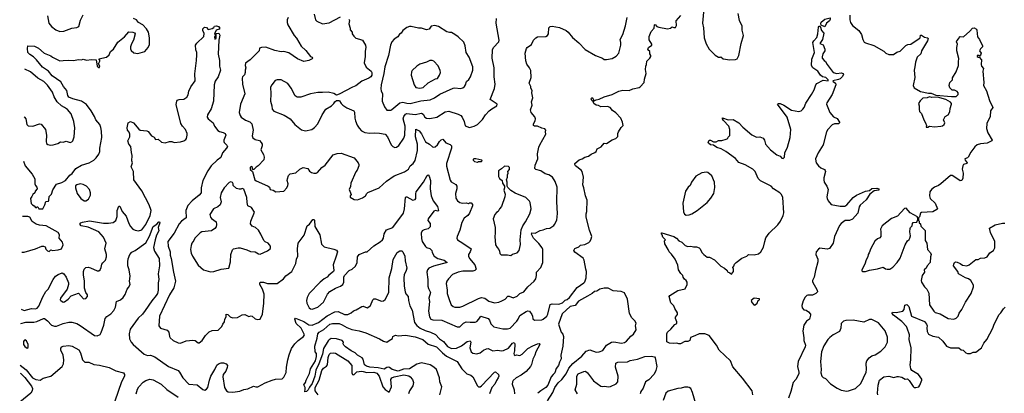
# Model space of a CAD drawing. Extents: x 2057697 to 2160550, y 827490 to 1016834.
# Tile 220 of 256: x 2059021 to 2071158, y 946553 to 951158. Entities that reach past the tile are written whole.
import ezdxf

# ---------------------------------------------------------------- set-up
doc = ezdxf.new("R2010")
doc.units = 0

msp = doc.modelspace()

# ---------------------------------------------------------------- linework, layer by layer
at = {"layer": '0CON20XD'}
for points in [[(2067454, 951294), (2067438, 951115), (2067448, 951058), (2067456, 950935), (2067481, 950861), (2067519, 950795), (2067595, 950722), (2067635, 950698), (2067654, 950696), (2067665, 950702), (2067694, 950674), (2067775, 950664), (2067845, 950668), (2067863, 950675), (2067887, 950715), (2067914, 950865), (2067941, 950965), (2067928, 951028), (2067928, 951078), (2067895, 951148), (2067879, 951235)], [(2059067, 949416), (2059088, 949355), (2059176, 949256), (2059209, 949195), (2059207, 949135), (2059214, 949114), (2059234, 949094), (2059237, 949075), (2059213, 949045), (2059208, 949022), (2059182, 949005), (2059172, 948978), (2059154, 948956), (2059163, 948893), (2059180, 948875), (2059200, 948865), (2059215, 948842), (2059225, 948840), (2059235, 948850), (2059245, 948850), (2059258, 948828), (2059305, 948828), (2059332, 948875), (2059342, 948918), (2059375, 948920), (2059382, 948935), (2059383, 948977), (2059414, 949006), (2059429, 949061), (2059475, 949132), (2059540, 949150), (2059585, 949177), (2059640, 949240), (2059668, 949262), (2059715, 949323), (2059785, 949366), (2059878, 949392), (2059934, 949425), (2059964, 949455), (2059998, 949502), (2060008, 949535), (2060007, 949575), (2060033, 949705), (2060031, 949785), (2060021, 949831), (2060007, 949865), (2059959, 949925), (2059943, 949965), (2059902, 950035), (2059845, 950112), (2059782, 950152), (2059675, 950181), (2059628, 950205), (2059614, 950225), (2059601, 950285), (2059563, 950333), (2059530, 950390), (2059420, 950465), (2059375, 950524), (2059304, 950574), (2059229, 950665), (2059191, 950701), (2059145, 950727), (2059121, 950755), (2059116, 950804), (2059122, 950835), (2059205, 950830), (2059253, 950805), (2059324, 950744), (2059405, 950712), (2059426, 950696), (2059515, 950652), (2059556, 950654), (2059625, 950659), (2059685, 950654), (2059745, 950669), (2059785, 950664), (2059805, 950670), (2059845, 950657), (2059905, 950666), (2059964, 950664), (2059978, 950585), (2059995, 950568), (2060005, 950568), (2060009, 950585), (2059991, 950615), (2060008, 950645), (2060008, 950658), (2059997, 950675), (2060090, 950695), (2060122, 950725), (2060142, 950765), (2060178, 950795), (2060230, 950880), (2060312, 950948), (2060365, 951009), (2060416, 951006), (2060436, 950996), (2060443, 950983), (2060422, 950905), (2060398, 950862), (2060386, 950825), (2060385, 950800), (2060395, 950780), (2060430, 950750), (2060478, 950742), (2060563, 950765), (2060604, 950815), (2060623, 950853), (2060622, 950935), (2060607, 951003), (2060586, 951046), (2060538, 951095), (2060484, 951124), (2060460, 951155), (2060424, 951174)], [(2059362, 951205), (2059379, 951115), (2059412, 951075), (2059465, 951034), (2059515, 951012), (2059565, 951016), (2059665, 951053), (2059725, 951062), (2059749, 951075), (2059770, 951150), (2059802, 951218)], [(2062330, 951185), (2062317, 951155), (2062319, 951125), (2062328, 951095), (2062403, 950965), (2062432, 950931), (2062492, 950832), (2062548, 950778), (2062604, 950704), (2062628, 950695), (2062632, 950685), (2062628, 950675), (2062586, 950654), (2062525, 950644), (2062445, 950674), (2062338, 950748), (2062275, 950765), (2062245, 950763), (2062168, 950778), (2062055, 950821), (2062000, 950815), (2061978, 950805), (2061972, 950775), (2061862, 950665), (2061805, 950622), (2061799, 950595), (2061808, 950565), (2061800, 950535), (2061802, 950505), (2061793, 950477), (2061768, 950452), (2061762, 950438), (2061766, 950365), (2061797, 950245), (2061743, 950115), (2061728, 950015), (2061739, 949975), (2061752, 949955), (2061805, 949919), (2061858, 949898), (2061882, 949875), (2061897, 949795), (2061888, 949725), (2061895, 949701), (2061922, 949682), (2061975, 949668), (2061999, 949645), (2062009, 949625), (2062009, 949605), (2061994, 949555), (2062028, 949498), (2062034, 949465), (2062031, 949429), (2061960, 949355), (2061935, 949340), (2061908, 949312), (2061892, 949312), (2061890, 949335), (2061875, 949350), (2061860, 949335), (2061863, 949313), (2061890, 949285), (2061920, 949185), (2061935, 949170), (2061965, 949158), (2062082, 949105), (2062100, 949095), (2062107, 949067), (2062145, 949058), (2062180, 949035), (2062275, 949043), (2062312, 949085), (2062326, 949114), (2062330, 949135), (2062320, 949175), (2062321, 949195), (2062335, 949238), (2062353, 949257), (2062425, 949271), (2062473, 949317), (2062515, 949336), (2062572, 949325), (2062595, 949293), (2062616, 949276), (2062645, 949267), (2062675, 949267), (2062690, 949275), (2062745, 949336), (2062787, 949365), (2062885, 949492), (2062935, 949510), (2062985, 949511), (2063145, 949456), (2063193, 949395), (2063202, 949375), (2063201, 949355), (2063181, 949305), (2063165, 949282), (2063104, 949145), (2063098, 949102), (2063082, 949065), (2063108, 949005), (2063093, 948987), (2063095, 948970), (2063145, 948942), (2063185, 948938), (2063245, 948961), (2063282, 948985), (2063298, 949015), (2063314, 949026), (2063453, 949085), (2063542, 949168), (2063635, 949234), (2063766, 949284), (2063814, 949316), (2063834, 949355), (2063872, 949385), (2063895, 949424), (2063926, 949544), (2063924, 949625), (2063899, 949715), (2063905, 949808), (2063947, 949787), (2063972, 949752), (2064025, 949652), (2064072, 949622)], [(2063078, 951165), (2063086, 951146), (2063080, 951105), (2063094, 951055), (2063094, 951034), (2063118, 951005), (2063118, 950985), (2063138, 950955), (2063165, 950929), (2063209, 950919), (2063245, 950907), (2063282, 950845), (2063288, 950815), (2063278, 950768), (2063278, 950705), (2063268, 950625), (2063293, 950573), (2063352, 950525), (2063362, 950505), (2063362, 950475), (2063350, 950455), (2063325, 950437), (2063240, 950400), (2063165, 950342), (2063122, 950328), (2062961, 950239), (2062928, 950228), (2062895, 950248), (2062824, 950266), (2062755, 950259), (2062695, 950261), (2062605, 950244), (2062486, 950204), (2062442, 950202), (2062415, 950218), (2062366, 950315), (2062325, 950373), (2062245, 950418), (2062193, 950417), (2062172, 950408), (2062127, 950355), (2062114, 950325), (2062118, 950245), (2062112, 950152), (2062131, 950095), (2062133, 950055), (2062155, 950031), (2062282, 949982), (2062355, 949937), (2062413, 949865), (2062495, 949802), (2062545, 949788), (2062622, 949805), (2062655, 949828), (2062696, 949874), (2062748, 949985), (2062796, 950054), (2062865, 950097), (2062892, 950125), (2062904, 950146), (2062925, 950160), (2062955, 950162), (2062965, 950158), (2062983, 950125), (2063004, 950104), (2063055, 950072), (2063141, 950035), (2063149, 950019), (2063153, 949945), (2063162, 949912), (2063179, 949859), (2063205, 949820), (2063235, 949789), (2063275, 949767), (2063335, 949759), (2063395, 949764), (2063455, 949761), (2063525, 949745), (2063553, 949715), (2063600, 949615), (2063620, 949595), (2063646, 949584), (2063665, 949588), (2063695, 949606), (2063754, 949696), (2063770, 949735), (2063773, 949845), (2063749, 949935), (2063754, 949965), (2063775, 949994), (2063795, 950000), (2063895, 949991), (2063975, 950007), (2063993, 949995), (2064015, 949955), (2064035, 949946), (2064075, 949940), (2064162, 949958), (2064265, 950021), (2064312, 950032), (2064425, 949995), (2064460, 949975), (2064476, 949955), (2064498, 949905), (2064511, 949851), (2064565, 949831), (2064625, 949846), (2064664, 949865), (2064724, 949926), (2064763, 949987), (2064808, 950035), (2064840, 950060), (2064902, 950095), (2064905, 950118), (2064822, 950175), (2064872, 950308), (2064882, 950365), (2064868, 950455), (2064870, 950565), (2064846, 950685), (2064851, 950785), (2064860, 950815), (2064926, 950884), (2064931, 950905), (2064894, 951116), (2064899, 951171)], [(2062651, 951225), (2062668, 951158), (2062685, 951139), (2062755, 951107), (2062835, 951118), (2062975, 951194)], [(2064072, 949622), (2064111, 949591), (2064125, 949586), (2064141, 949589), (2064170, 949615), (2064195, 949658), (2064215, 949676), (2064235, 949684), (2064275, 949641), (2064328, 949618), (2064344, 949605), (2064343, 949573), (2064282, 949385), (2064281, 949351), (2064328, 949178), (2064341, 949161), (2064395, 949126), (2064408, 949105), (2064409, 949075), (2064391, 949015), (2064398, 948958), (2064416, 948926), (2064445, 948904), (2064474, 948896), (2064525, 948899), (2064555, 948892), (2064565, 948900), (2064585, 948900), (2064602, 948882), (2064602, 948865), (2064564, 948775), (2064544, 948745), (2064500, 948710), (2064471, 948659), (2064448, 948565), (2064412, 948485), (2064410, 948465), (2064416, 948445), (2064485, 948405), (2064584, 948335), (2064572, 948295), (2064554, 948265), (2064554, 948245), (2064564, 948215), (2064630, 948135), (2064646, 948084), (2064633, 948067), (2064605, 948059), (2064485, 948058), (2064424, 948046), (2064354, 948016), (2064305, 947966), (2064286, 947935), (2064278, 947905), (2064291, 947825), (2064289, 947785), (2064317, 947695), (2064341, 947645), (2064365, 947624), (2064385, 947616), (2064445, 947613), (2064485, 947626), (2064675, 947721), (2064715, 947734), (2064755, 947726), (2064805, 947687), (2064875, 947667), (2064928, 947675), (2064965, 947694), (2065005, 947714), (2065039, 947751), (2065055, 947752), (2065105, 947731), (2065151, 947749), (2065187, 947783), (2065235, 947805), (2065285, 947864), (2065363, 947935), (2065384, 947965), (2065392, 948005), (2065392, 948048), (2065446, 948105), (2065469, 948165), (2065468, 948325), (2065460, 948345), (2065420, 948400), (2065353, 948465), (2065328, 948515), (2065335, 948529), (2065375, 948527), (2065435, 948561), (2065475, 948568), (2065515, 948584), (2065555, 948588), (2065605, 948620), (2065615, 948632), (2065642, 948688), (2065652, 948768), (2065643, 948915), (2065646, 949095), (2065623, 949165), (2065588, 949218), (2065545, 949245), (2065498, 949258), (2065445, 949296), (2065385, 949310), (2065372, 949325), (2065375, 949365), (2065408, 949442), (2065404, 949506), (2065421, 949585), (2065432, 949615), (2065508, 949745), (2065502, 949775), (2065507, 949795), (2065495, 949812), (2065455, 949819), (2065405, 949844), (2065365, 949844), (2065354, 949855), (2065354, 949875), (2065375, 949912), (2065378, 949935), (2065370, 949960), (2065324, 950015), (2065316, 950045), (2065337, 950105), (2065330, 950145), (2065346, 950194), (2065333, 950255), (2065337, 950285), (2065322, 950315), (2065322, 950335), (2065301, 950375), (2065324, 950446), (2065320, 950530), (2065307, 950563), (2065271, 950611), (2065258, 950652), (2065251, 950745), (2065268, 950802), (2065277, 950815), (2065328, 950852), (2065356, 950904), (2065384, 950936), (2065405, 950947), (2065505, 950951), (2065525, 950963), (2065538, 950982), (2065543, 951057), (2065558, 951072), (2065586, 951076), (2065675, 951061), (2065756, 951025), (2065780, 951005), (2065835, 950939), (2065915, 950873), (2065992, 950792), (2066120, 950715), (2066205, 950682), (2066225, 950669), (2066254, 950666), (2066325, 950679), (2066375, 950709), (2066406, 950745), (2066431, 950845), (2066431, 950875), (2066422, 950915), (2066454, 950976), (2066487, 951083), (2066509, 951185)], [(2066011, 948795), (2066016, 948935), (2065994, 948985), (2065976, 949086), (2065964, 949124), (2065970, 949215), (2065954, 949285), (2065943, 949305), (2065873, 949355), (2065862, 949375), (2065863, 949387), (2065919, 949431), (2065955, 949443), (2065986, 949464), (2066034, 949476), (2066065, 949500), (2066111, 949519), (2066126, 949534), (2066138, 949565), (2066189, 949591), (2066225, 949638), (2066255, 949632), (2066325, 949678), (2066368, 949692), (2066392, 949718), (2066393, 949755), (2066404, 949776), (2066435, 949830), (2066458, 949855), (2066451, 949895), (2066429, 949945), (2066370, 950010), (2066329, 950039), (2066300, 950075), (2066265, 950089), (2066185, 950082), (2066155, 950101), (2066125, 950106), (2066096, 950125), (2066088, 950148), (2066075, 950160), (2066064, 950184), (2066075, 950200), (2066085, 950192), (2066092, 950175), (2066092, 950152), (2066128, 950172), (2066165, 950179), (2066224, 950206), (2066324, 950236), (2066405, 950278), (2066455, 950289), (2066535, 950284), (2066580, 950305), (2066655, 950321), (2066670, 950330), (2066718, 950385), (2066721, 950425), (2066743, 950495), (2066736, 950545), (2066740, 950585), (2066749, 950605), (2066750, 950645), (2066788, 950682), (2066800, 950705), (2066800, 950715), (2066787, 950735), (2066787, 950765), (2066763, 950785), (2066771, 950815), (2066811, 950845), (2066811, 950855), (2066781, 950911), (2066779, 950951), (2066806, 951014), (2066841, 951055), (2066844, 951096), (2066855, 951098), (2066874, 951074), (2066900, 951065), (2067004, 951044), (2067045, 951052), (2067065, 951068), (2067085, 951060), (2067105, 951063), (2067118, 951085), (2067111, 951145), (2067169, 951211)], [(2068945, 951070), (2068901, 951091), (2068896, 951106), (2068902, 951128), (2068945, 951164), (2069009, 951179), (2069012, 951165), (2069001, 951145), (2068965, 951114), (2068945, 951070)], [(2069253, 951215), (2069253, 951155), (2069261, 951125), (2069287, 951087), (2069364, 951025), (2069396, 950974), (2069413, 950915), (2069432, 950882), (2069445, 950871), (2069551, 950841), (2069671, 950771), (2069696, 950746), (2069735, 950728), (2069792, 950728), (2069833, 950757), (2069875, 950771), (2069945, 950838), (2069968, 950852), (2070005, 950858), (2070110, 950925), (2070120, 950935), (2070125, 950968), (2070135, 950968), (2070175, 950942), (2070210, 950935), (2070218, 950925), (2070212, 950898), (2070137, 950775), (2070128, 950735), (2070084, 950695), (2070061, 950635), (2070056, 950575), (2070046, 950534), (2070054, 950446), (2070036, 950345), (2070046, 950316), (2070124, 950274), (2070225, 950253), (2070255, 950253), (2070315, 950227), (2070507, 950213), (2070565, 950213), (2070589, 950235), (2070588, 950255), (2070575, 950274), (2070545, 950290), (2070515, 950288), (2070488, 950318), (2070477, 950345), (2070486, 950384), (2070518, 950415), (2070518, 950442), (2070566, 950514), (2070593, 950595), (2070592, 950638), (2070599, 950679), (2070574, 950775), (2070573, 950815), (2070582, 950855), (2070570, 950885), (2070573, 950897), (2070598, 950925), (2070604, 950946), (2070615, 950952), (2070655, 950948), (2070734, 951016), (2070765, 951052), (2070785, 951058), (2070813, 951043), (2070820, 951030), (2070828, 950948), (2070853, 950915), (2070890, 950835), (2070890, 950825), (2070865, 950800), (2070852, 950775), (2070872, 950745), (2070865, 950720), (2070855, 950710), (2070847, 950717), (2070825, 950718), (2070823, 950705), (2070835, 950698), (2070848, 950698), (2070878, 950665), (2070871, 950605), (2070877, 950587), (2070902, 950555), (2070893, 950525), (2070904, 950384), (2070900, 950345), (2070939, 950279), (2070975, 950162), (2071018, 950075), (2070986, 950035), (2070982, 949965), (2070942, 949878), (2070940, 949815), (2070956, 949765), (2071007, 949675), (2071003, 949665), (2070945, 949634), (2070865, 949629), (2070823, 949615), (2070795, 949591), (2070744, 949526), (2070714, 949465), (2070705, 949456), (2070672, 949445), (2070674, 949425), (2070701, 949395), (2070695, 949385), (2070655, 949372), (2070645, 949358), (2070639, 949315), (2070649, 949265), (2070646, 949205), (2070634, 949176), (2070615, 949171), (2070535, 949225), (2070515, 949236), (2070493, 949237), (2070375, 949136), (2070345, 949114), (2070299, 949095), (2070261, 949065), (2070240, 949035), (2070236, 948985), (2070245, 948954), (2070304, 948895), (2070332, 948828), (2070325, 948817), (2070275, 948789), (2070135, 948781), (2070125, 948772), (2070112, 948728), (2070100, 948715), (2070100, 948685), (2070110, 948675), (2070110, 948655), (2070125, 948640), (2070129, 948615), (2070180, 948560), (2070180, 948435), (2070204, 948405), (2070211, 948325), (2070248, 948285), (2070256, 948265), (2070246, 948235), (2070242, 948165), (2070206, 948124), (2070193, 948097), (2070169, 948075), (2070172, 948045), (2070147, 948005), (2070134, 947945), (2070136, 947925), (2070173, 947864), (2070204, 947835), (2070228, 947788), (2070234, 947645), (2070289, 947565), (2070305, 947550), (2070365, 947534), (2070465, 947474), (2070535, 947466), (2070565, 947481), (2070588, 947505), (2070600, 947540), (2070636, 947585), (2070679, 947675), (2070747, 947785), (2070779, 947865), (2070776, 947886), (2070743, 947945), (2070716, 947966), (2070678, 947975), (2070594, 948025), (2070583, 948053), (2070533, 948125), (2070534, 948146), (2070542, 948165), (2070555, 948172), (2070575, 948170), (2070615, 948154), (2070643, 948133), (2070695, 948126), (2070723, 948137), (2070805, 948204), (2070835, 948201), (2070865, 948219), (2070916, 948224), (2070945, 948237), (2070979, 948285), (2071026, 948315), (2071042, 948345), (2071042, 948425), (2070986, 948535), (2070975, 948590), (2071045, 948630), (2071135, 948651), (2071162, 948652)], [(2059039, 947589), (2059075, 947574), (2059165, 947597), (2059215, 947594), (2059235, 947604), (2059255, 947628), (2059305, 947743), (2059345, 947806), (2059374, 947836), (2059433, 947957), (2059464, 947995), (2059495, 948019), (2059545, 948039), (2059565, 948027), (2059594, 947985), (2059621, 947915), (2059623, 947895), (2059606, 947835), (2059524, 947725), (2059520, 947705), (2059527, 947695), (2059555, 947677), (2059575, 947682), (2059618, 947712), (2059656, 947754), (2059745, 947787), (2059806, 947716), (2059835, 947720), (2059858, 947745), (2059856, 947765), (2059836, 947796), (2059820, 947850), (2059821, 947935), (2059806, 948015), (2059807, 948055), (2059815, 948084), (2059835, 948102), (2059864, 948106), (2059895, 948099), (2059977, 948063), (2059995, 948062), (2060012, 948075), (2060026, 948105), (2060034, 948146), (2060045, 948163), (2060080, 948195), (2060092, 948235), (2060092, 948265), (2060070, 948335), (2060089, 948405), (2060055, 948476), (2059995, 948544), (2059865, 948599), (2059778, 948618), (2059764, 948636), (2059775, 948653), (2059795, 948662), (2059883, 948677), (2060055, 948650), (2060115, 948652), (2060175, 948659), (2060207, 948683), (2060223, 948733), (2060224, 948805), (2060245, 948858), (2060255, 948858), (2060285, 948795), (2060332, 948735), (2060365, 948646), (2060385, 948611), (2060415, 948578), (2060445, 948563), (2060485, 948556), (2060525, 948567), (2060575, 948633), (2060631, 948745), (2060640, 948805), (2060619, 948875), (2060527, 949047), (2060427, 949185), (2060423, 949285), (2060397, 949345), (2060413, 949395), (2060403, 949417), (2060409, 949485), (2060398, 949522), (2060389, 949595), (2060366, 949625), (2060354, 949665), (2060377, 949715), (2060379, 949745), (2060371, 949771), (2060348, 949798), (2060344, 949824), (2060357, 949885), (2060385, 949904), (2060422, 949885), (2060488, 949808), (2060508, 949798), (2060587, 949787), (2060605, 949778), (2060645, 949728), (2060679, 949709), (2060695, 949682), (2060730, 949685), (2060768, 949648), (2060815, 949640), (2060868, 949658), (2060895, 949658), (2060925, 949646), (2061005, 949652), (2061044, 949666), (2061068, 949682), (2061077, 949695), (2061086, 949735), (2061084, 949755), (2061064, 949804), (2061026, 949846), (2061009, 949879), (2060949, 950111), (2060956, 950154), (2060963, 950167), (2060985, 950174), (2061045, 950179), (2061080, 950205), (2061097, 950233), (2061107, 950275), (2061130, 950330), (2061186, 950405), (2061178, 950492), (2061202, 950655), (2061206, 950726), (2061203, 950755), (2061191, 950785), (2061188, 950842), (2061203, 950867), (2061290, 950950), (2061296, 950986), (2061280, 951025), (2061280, 951045), (2061300, 951065), (2061325, 951062), (2061345, 951038), (2061395, 951048), (2061415, 951060), (2061422, 951078), (2061448, 951082), (2061470, 951075), (2061487, 951055), (2061478, 951042), (2061441, 951029), (2061422, 950985), (2061430, 950975), (2061430, 950955), (2061423, 950945), (2061428, 950918), (2061442, 950925), (2061442, 950988), (2061475, 950992), (2061487, 950967), (2061474, 950905), (2061467, 950733), (2061484, 950655), (2061484, 950585), (2061496, 950535), (2061467, 950455), (2061429, 950399), (2061417, 950355), (2061412, 950155), (2061382, 950058), (2061336, 949985), (2061332, 949955), (2061345, 949937), (2061405, 949887), (2061424, 949845), (2061465, 949794), (2061485, 949780), (2061528, 949769), (2061554, 949754), (2061560, 949735), (2061538, 949675), (2061538, 949655), (2061543, 949643), (2061575, 949613), (2061581, 949595), (2061571, 949575), (2061520, 949515), (2061499, 949461), (2061455, 949427), (2061383, 949355), (2061341, 949295), (2061277, 949175), (2061258, 949085), (2061256, 949025), (2061232, 948995), (2061147, 948927), (2061095, 948868), (2061070, 948805), (2061074, 948716), (2061015, 948676), (2060985, 948643), (2060925, 948525), (2060848, 948425), (2060850, 948365), (2060874, 948295), (2060875, 948255), (2060890, 948215), (2060916, 948045), (2060942, 947935), (2060920, 947855), (2060866, 947765), (2060743, 947505), (2060738, 947385), (2060757, 947357), (2060840, 947330), (2060858, 947305), (2060866, 947255), (2060877, 947237), (2060914, 947204), (2060975, 947174), (2061005, 947171), (2061075, 947200), (2061155, 947208), (2061183, 947203), (2061220, 947175), (2061235, 947177), (2061271, 947205), (2061312, 947265), (2061355, 947311), (2061395, 947328), (2061468, 947332), (2061512, 947375), (2061523, 947405), (2061547, 947433), (2061551, 947465), (2061566, 947495), (2061565, 947530), (2061585, 947526), (2061616, 947496), (2061644, 947484), (2061705, 947488), (2061765, 947519), (2061795, 947523), (2061845, 947498), (2061875, 947507), (2061885, 947503), (2061925, 947473), (2061954, 947464), (2061985, 947468), (2062015, 947530), (2062032, 947665), (2062033, 947775), (2062016, 947835), (2061983, 947895), (2061982, 947915), (2061988, 947922), (2062025, 947921), (2062075, 947906), (2062193, 947907), (2062274, 947965), (2062301, 947999), (2062376, 948055), (2062426, 948155), (2062432, 948205), (2062448, 948245), (2062446, 948335), (2062452, 948405), (2062528, 948502), (2062565, 948618), (2062595, 948637), (2062635, 948697), (2062645, 948697), (2062656, 948686), (2062660, 948610), (2062719, 948505), (2062740, 948390), (2062775, 948357), (2062895, 948330), (2062926, 948316), (2062939, 948295), (2062924, 948245), (2062884, 948135), (2062892, 948065), (2062888, 948055), (2062830, 948010), (2062813, 947985), (2062773, 947965), (2062725, 947924), (2062591, 947785), (2062563, 947735), (2062556, 947695), (2062559, 947665), (2062590, 947605), (2062606, 947596), (2062628, 947592), (2062695, 947616), (2062764, 947675), (2062815, 947776), (2062842, 947808), (2062915, 947850), (2062975, 947873), (2063003, 947895), (2063016, 947925), (2063017, 947985), (2063023, 948005), (2063083, 948065), (2063118, 948082), (2063159, 948121), (2063179, 948165), (2063184, 948236), (2063207, 948263), (2063284, 948296), (2063305, 948297), (2063385, 948370), (2063465, 948421), (2063492, 948445), (2063506, 948465), (2063515, 948517), (2063544, 948566), (2063619, 948595), (2063750, 948775), (2063766, 948825), (2063775, 948968), (2063784, 948976), (2063795, 948973), (2063865, 948934), (2063897, 948943), (2063905, 948955), (2063903, 949013), (2063909, 949035), (2063997, 949155), (2064045, 949239), (2064055, 949244), (2064070, 949230), (2064085, 949175), (2064081, 949075), (2064091, 948989), (2064116, 948925), (2064171, 948855), (2064184, 948805), (2064175, 948796), (2064145, 948806), (2064125, 948798), (2064056, 948705), (2064053, 948685), (2064079, 948645), (2064082, 948605), (2064055, 948579), (2064005, 948566), (2063984, 948555), (2063970, 948525), (2063972, 948462), (2063984, 948425), (2064022, 948362), (2064035, 948351), (2064077, 948337), (2064102, 948315), (2064105, 948290), (2064128, 948245), (2064175, 948215), (2064255, 948196), (2064291, 948165), (2064121, 948119), (2064066, 948095), (2064047, 948073), (2064039, 948045), (2064052, 947955), (2064051, 947875), (2064059, 947845), (2064084, 947795), (2064064, 947725), (2064071, 947685), (2064062, 947565), (2064074, 947495), (2064088, 947468), (2064115, 947457), (2064225, 947455), (2064415, 947371), (2064445, 947374), (2064493, 947417), (2064525, 947436), (2064575, 947430), (2064635, 947432), (2064655, 947438), (2064682, 947465), (2064706, 947504), (2064795, 947476), (2064811, 947455), (2064830, 947410), (2064865, 947374), (2064975, 947347), (2065035, 947347), (2065065, 947358), (2065149, 947441), (2065167, 947465), (2065187, 947513), (2065265, 947563), (2065285, 947569), (2065305, 947564), (2065334, 947524), (2065342, 947502), (2065345, 947473), (2065365, 947454), (2065455, 947458), (2065475, 947466), (2065518, 947505), (2065533, 947527), (2065561, 947649), (2065585, 947656), (2065668, 947652), (2065711, 947669), (2065745, 947700), (2065771, 947709), (2065798, 947732), (2065894, 947856), (2065975, 947914), (2065985, 947928), (2066003, 947975), (2066008, 948055), (2065998, 948085), (2065980, 948195), (2065965, 948217), (2065865, 948293), (2065853, 948315), (2065865, 948338), (2065915, 948358), (2065935, 948377), (2065985, 948387), (2066035, 948411), (2066052, 948428), (2066066, 948455), (2066073, 948485), (2066043, 948565), (2066004, 948725), (2066004, 948765), (2066011, 948795)], [(2063545, 950043), (2063595, 950044), (2063610, 950050), (2063708, 950135), (2063745, 950140), (2063795, 950128), (2063835, 950126), (2063965, 950159), (2064080, 950170), (2064134, 950196), (2064199, 950241), (2064365, 950313), (2064385, 950319), (2064455, 950311), (2064485, 950320), (2064504, 950336), (2064518, 950355), (2064529, 950395), (2064558, 950422), (2064578, 950452), (2064606, 950535), (2064608, 950575), (2064561, 950695), (2064524, 950755), (2064514, 950835), (2064495, 950879), (2064426, 950946), (2064385, 950975), (2064345, 950998), (2064319, 951001), (2064285, 951008), (2064185, 951072), (2064140, 951085), (2064095, 951078), (2064067, 951043), (2064035, 951033), (2063975, 951052), (2063935, 951053), (2063845, 951074), (2063825, 951073), (2063795, 951063), (2063744, 951026), (2063725, 950993), (2063702, 950978), (2063684, 950946), (2063635, 950916), (2063609, 950885), (2063591, 950845), (2063566, 950715), (2063520, 950575), (2063510, 950495), (2063476, 950355), (2063474, 950304), (2063475, 950282), (2063494, 950245), (2063490, 950155), (2063518, 950085), (2063545, 950043)], [(2068058, 946535), (2068051, 946585), (2067931, 946741), (2067811, 946881), (2067782, 946955), (2067641, 947085), (2067609, 947145), (2067518, 947265), (2067465, 947286), (2067425, 947288), (2067395, 947286), (2067342, 947262), (2067291, 947239), (2067282, 947205), (2067275, 947198), (2067255, 947190), (2067218, 947192), (2067166, 947164), (2067144, 947164), (2067123, 947173), (2067075, 947168), (2067032, 947172), (2066998, 947188), (2066999, 947285), (2067004, 947306), (2067048, 947345), (2067095, 947402), (2067120, 947415), (2067120, 947435), (2067103, 947475), (2067103, 947493), (2067130, 947525), (2067128, 947545), (2067097, 947597), (2067085, 947630), (2067048, 947668), (2067028, 947745), (2067035, 947758), (2067135, 947822), (2067225, 947840), (2067247, 947895), (2067247, 947925), (2067238, 947945), (2067215, 947960), (2067200, 947985), (2067197, 948007), (2067171, 948031), (2067143, 948075), (2067132, 948132), (2067099, 948205), (2067055, 948268), (2067026, 948296), (2067016, 948326), (2066973, 948395), (2066968, 948432), (2066980, 948445), (2066947, 948477), (2066942, 948505), (2066932, 948515), (2066930, 948530), (2066935, 948530), (2067085, 948484), (2067115, 948465), (2067144, 948434), (2067184, 948414), (2067225, 948373), (2067257, 948363), (2067295, 948367), (2067325, 948357), (2067363, 948357), (2067397, 948347), (2067410, 948335), (2067429, 948289), (2067455, 948262), (2067495, 948232), (2067525, 948232), (2067585, 948198), (2067665, 948122), (2067710, 948095), (2067740, 948065), (2067745, 948050), (2067775, 948040), (2067795, 948020), (2067818, 948055), (2067818, 948085), (2067810, 948105), (2067825, 948120), (2067832, 948145), (2067854, 948166), (2067923, 948217), (2067985, 948242), (2068005, 948262), (2068075, 948260), (2068126, 948274), (2068155, 948298), (2068191, 948355), (2068204, 948426), (2068219, 948471), (2068259, 948525), (2068365, 948631), (2068399, 948675), (2068431, 948745), (2068438, 948778), (2068426, 948965), (2068413, 949003), (2068391, 949025), (2068314, 949075), (2068282, 949105), (2068151, 949171), (2068125, 949202), (2068086, 949285), (2068057, 949317), (2067965, 949367), (2067886, 949396), (2067845, 949446), (2067725, 949533), (2067668, 949565), (2067614, 949584), (2067575, 949611), (2067538, 949615), (2067510, 949635), (2067507, 949645), (2067520, 949675), (2067535, 949673), (2067575, 949652), (2067605, 949652), (2067635, 949667), (2067675, 949670), (2067730, 949685), (2067750, 949695), (2067755, 949710), (2067775, 949730), (2067773, 949805), (2067764, 949844), (2067695, 949917), (2067683, 949935), (2067685, 949948), (2067755, 949923), (2067815, 949928), (2067886, 949886), (2067935, 949833), (2068045, 949740), (2068105, 949712), (2068145, 949714), (2068185, 949696), (2068203, 949673), (2068214, 949624), (2068275, 949553), (2068355, 949493), (2068394, 949474), (2068415, 949452), (2068432, 949448), (2068448, 949465), (2068453, 949515), (2068484, 949585), (2068520, 949705), (2068526, 949806), (2068483, 949955), (2068360, 950115), (2068374, 950126), (2068395, 950123), (2068440, 950105), (2068535, 950044), (2068625, 950026), (2068654, 950036), (2068675, 950054), (2068689, 950075), (2068710, 950130), (2068780, 950235), (2068813, 950295), (2068834, 950355), (2068848, 950372), (2068925, 950412), (2068986, 950405), (2068986, 950415), (2068957, 950445), (2068915, 950455), (2068891, 950475), (2068860, 950525), (2068797, 950565), (2068782, 950595), (2068785, 950670), (2068818, 950755), (2068799, 950875), (2068811, 950899), (2068845, 950938), (2068859, 950985), (2068867, 951065), (2068875, 951076), (2068886, 951076), (2068904, 951025), (2068932, 950992), (2068916, 950914), (2068883, 950865), (2068925, 950848), (2068945, 950795), (2068945, 950773), (2068922, 950735), (2068912, 950702), (2068914, 950685), (2068936, 950656), (2068955, 950643), (2068976, 950606), (2069048, 950508), (2069095, 950493), (2069145, 950501), (2069173, 950493), (2069177, 950485), (2069165, 950459), (2069135, 950430), (2069115, 950419), (2069043, 950405), (2069048, 950395), (2069077, 950377), (2069079, 950355), (2069034, 950235), (2068972, 950135), (2068966, 950115), (2069005, 950013), (2069052, 949962), (2069098, 949938), (2069128, 949895), (2069128, 949885), (2069115, 949873), (2069065, 949876), (2069035, 949862), (2068981, 949805), (2068965, 949777), (2068926, 949615), (2068865, 949517), (2068832, 949445), (2068833, 949415), (2068840, 949395), (2068868, 949355), (2068895, 949334), (2068942, 949312), (2068950, 949300), (2068952, 949285), (2068931, 949209), (2068931, 949185), (2068939, 949155), (2068971, 949105), (2068987, 949065), (2068971, 948975), (2068974, 948955), (2068987, 948927), (2069025, 948881), (2069135, 948859), (2069192, 948858), (2069216, 948875), (2069295, 948966), (2069335, 948996), (2069445, 949045), (2069495, 949051), (2069525, 949078), (2069585, 949082), (2069610, 949075), (2069610, 949055), (2069555, 949047), (2069502, 949008), (2069455, 948939), (2069380, 948870), (2069369, 948851), (2069353, 948775), (2069285, 948699), (2069250, 948685), (2069195, 948682), (2069145, 948646), (2069125, 948621), (2069066, 948485), (2069048, 948405), (2069003, 948337), (2068975, 948331), (2068885, 948340), (2068869, 948331), (2068839, 948295), (2068834, 948265), (2068857, 948205), (2068860, 948175), (2068829, 948065), (2068814, 947986), (2068795, 947945), (2068793, 947927), (2068851, 947825), (2068853, 947805), (2068835, 947784), (2068795, 947762), (2068736, 947764), (2068723, 947757), (2068703, 947737), (2068677, 947693), (2068663, 947635), (2068666, 947605), (2068685, 947583), (2068715, 947576), (2068745, 947557), (2068768, 947528), (2068769, 947515), (2068757, 947465), (2068718, 947442), (2068685, 947395), (2068674, 947324), (2068688, 947238), (2068687, 947205), (2068706, 947145), (2068703, 947125), (2068618, 946945), (2068609, 946885), (2068624, 946815), (2068623, 946795), (2068588, 946725), (2068554, 946685), (2068526, 946576), (2068497, 946495)], [(2063955, 950314), (2063995, 950324), (2064055, 950380), (2064145, 950428), (2064170, 950435), (2064197, 950475), (2064207, 950505), (2064202, 950532), (2064178, 950588), (2064125, 950648), (2064105, 950656), (2064075, 950656), (2064035, 950634), (2063952, 950608), (2063915, 950587), (2063857, 950533), (2063850, 950515), (2063848, 950475), (2063884, 950355), (2063905, 950324), (2063955, 950314)], [(2059076, 949959), (2059082, 949955), (2059096, 949935), (2059111, 949865), (2059125, 949849), (2059185, 949847), (2059265, 949876), (2059285, 949871), (2059341, 949805), (2059352, 949735), (2059348, 949655), (2059353, 949633), (2059369, 949619), (2059395, 949611), (2059435, 949614), (2059490, 949630), (2059525, 949652), (2059555, 949648), (2059595, 949661), (2059645, 949644), (2059665, 949653), (2059676, 949665), (2059692, 949715), (2059699, 949825), (2059689, 949905), (2059657, 949997), (2059609, 950049), (2059575, 950076), (2059536, 950095), (2059481, 950145), (2059446, 950206), (2059424, 950265), (2059365, 950351), (2059318, 950395), (2059245, 950437), (2059155, 950516), (2059085, 950548)], [(2070215, 949832), (2070235, 949847), (2070295, 949836), (2070376, 949844), (2070395, 949848), (2070418, 949865), (2070423, 949885), (2070408, 949925), (2070429, 949965), (2070465, 949987), (2070486, 950024), (2070490, 950065), (2070507, 950115), (2070507, 950125), (2070495, 950140), (2070436, 950176), (2070335, 950202), (2070265, 950200), (2070235, 950206), (2070205, 950194), (2070155, 950190), (2070121, 950159), (2070100, 950125), (2070109, 950095), (2070107, 950055), (2070114, 950025), (2070135, 950002), (2070165, 949922), (2070187, 949885), (2070198, 949855), (2070193, 949833), (2070215, 949832)], [(2064665, 949402), (2064675, 949410), (2064715, 949410), (2064720, 949415), (2064718, 949428), (2064645, 949443), (2064618, 949442), (2064610, 949435), (2064612, 949425), (2064629, 949409), (2064665, 949402)], [(2065075, 948252), (2065095, 948267), (2065152, 948285), (2065178, 948315), (2065194, 948386), (2065190, 948445), (2065202, 948568), (2065222, 948618), (2065256, 948665), (2065311, 948765), (2065326, 948826), (2065314, 948904), (2065305, 948922), (2065258, 948965), (2065129, 949019), (2065075, 949052), (2065039, 949089), (2065028, 949108), (2065030, 949155), (2065023, 949185), (2065033, 949215), (2065034, 949246), (2065042, 949265), (2065040, 949285), (2065059, 949311), (2065058, 949335), (2065045, 949350), (2064998, 949352), (2064961, 949319), (2064923, 949297), (2064922, 949225), (2064935, 949200), (2064968, 949175), (2064972, 949145), (2064997, 949107), (2064998, 949085), (2064988, 949055), (2065006, 949006), (2065003, 948975), (2064959, 948855), (2064934, 948826), (2064919, 948795), (2064900, 948780), (2064879, 948755), (2064856, 948705), (2064882, 948595), (2064883, 948525), (2064876, 948485), (2064886, 948385), (2064905, 948349), (2064927, 948325), (2064937, 948305), (2064940, 948275), (2064955, 948258), (2065035, 948260), (2065075, 948252)], [(2067235, 948747), (2067275, 948752), (2067305, 948764), (2067373, 948807), (2067494, 948906), (2067542, 948958), (2067579, 949015), (2067589, 949091), (2067584, 949154), (2067554, 949234), (2067505, 949274), (2067485, 949279), (2067429, 949271), (2067355, 949230), (2067300, 949155), (2067287, 949115), (2067260, 949095), (2067226, 949045), (2067196, 948896), (2067205, 948790), (2067215, 948762), (2067235, 948747)], [(2059835, 948924), (2059871, 948945), (2059892, 948995), (2059893, 949025), (2059880, 949065), (2059846, 949105), (2059805, 949127), (2059765, 949136), (2059727, 949123), (2059711, 949109), (2059708, 949085), (2059729, 949015), (2059775, 948955), (2059815, 948926), (2059835, 948924)], [(2061375, 948049), (2061415, 948054), (2061505, 948084), (2061598, 948095), (2061619, 948175), (2061624, 948265), (2061645, 948322), (2061658, 948332), (2061713, 948347), (2061740, 948345), (2061820, 948320), (2061865, 948300), (2061925, 948296), (2061965, 948271), (2061985, 948269), (2062075, 948309), (2062112, 948338), (2062113, 948365), (2062102, 948382), (2062082, 948402), (2062045, 948420), (2062030, 948435), (2061994, 948515), (2061963, 948565), (2061927, 948595), (2061887, 948615), (2061865, 948642), (2061871, 948675), (2061916, 948786), (2061877, 948845), (2061833, 948865), (2061824, 948905), (2061820, 948965), (2061785, 949070), (2061765, 949078), (2061745, 949068), (2061725, 949068), (2061695, 949078), (2061654, 949114), (2061652, 949135), (2061643, 949153), (2061625, 949160), (2061605, 949152), (2061540, 949085), (2061503, 949025), (2061491, 948965), (2061504, 948915), (2061492, 948878), (2061465, 948852), (2061410, 948825), (2061364, 948755), (2061372, 948725), (2061386, 948706), (2061444, 948665), (2061449, 948635), (2061442, 948605), (2061426, 948584), (2061385, 948555), (2061267, 948543), (2061245, 948532), (2061181, 948465), (2061169, 948435), (2061144, 948405), (2061134, 948375), (2061128, 948325), (2061135, 948282), (2061150, 948245), (2061221, 948131), (2061287, 948077), (2061375, 948049)], [(2069413, 948053), (2069445, 948053), (2069495, 948072), (2069595, 948086), (2069665, 948109), (2069695, 948089), (2069715, 948084), (2069748, 948085), (2069782, 948108), (2069835, 948165), (2069873, 948217), (2069936, 948384), (2069965, 948432), (2069983, 948447), (2069993, 948465), (2070001, 948495), (2069992, 948545), (2069997, 948585), (2070002, 948598), (2070022, 948618), (2070025, 948648), (2070035, 948659), (2070078, 948662), (2070090, 948695), (2070089, 948729), (2069998, 948778), (2069948, 948835), (2069929, 948831), (2069843, 948737), (2069765, 948708), (2069651, 948619), (2069630, 948575), (2069637, 948545), (2069637, 948485), (2069625, 948470), (2069594, 948456), (2069561, 948429), (2069512, 948338), (2069493, 948285), (2069478, 948265), (2069476, 948234), (2069455, 948200), (2069437, 948145), (2069403, 948075), (2069403, 948063), (2069413, 948053)], [(2059049, 948292), (2059075, 948294), (2059215, 948332), (2059296, 948366), (2059315, 948366), (2059335, 948358), (2059345, 948328), (2059365, 948310), (2059385, 948302), (2059405, 948320), (2059425, 948312), (2059495, 948320), (2059537, 948335), (2059556, 948384), (2059550, 948415), (2059507, 948465), (2059511, 948505), (2059494, 948535), (2059349, 948619), (2059265, 948626), (2059225, 948638), (2059175, 948671), (2059145, 948722), (2059123, 948733), (2059056, 948731)], [(2059036, 947413), (2059095, 947429), (2059195, 947432), (2059231, 947439), (2059315, 947475), (2059325, 947475), (2059365, 947445), (2059415, 947394), (2059450, 947380), (2059475, 947382), (2059555, 947414), (2059625, 947431), (2059665, 947430), (2059725, 947412), (2059765, 947390), (2059945, 947267), (2059978, 947262), (2060011, 947279), (2060026, 947304), (2060058, 947395), (2060073, 947477), (2060095, 947501), (2060145, 947534), (2060180, 947575), (2060204, 947615), (2060214, 947685), (2060265, 947704), (2060297, 947735), (2060320, 947770), (2060344, 947835), (2060364, 947856), (2060382, 947895), (2060376, 947935), (2060382, 947995), (2060372, 948075), (2060354, 948125), (2060354, 948175), (2060358, 948212), (2060377, 948265), (2060405, 948293), (2060446, 948314), (2060575, 948407), (2060620, 948490), (2060665, 948608), (2060711, 948639), (2060735, 948667), (2060745, 948668), (2060750, 948655), (2060728, 948595), (2060738, 948555), (2060709, 948501), (2060690, 948445), (2060672, 948352), (2060681, 948305), (2060741, 948215), (2060745, 948125), (2060726, 948025), (2060736, 947955), (2060730, 947915), (2060729, 947825), (2060719, 947785), (2060705, 947757), (2060648, 947692), (2060568, 947572), (2060535, 947530), (2060481, 947479), (2060381, 947345), (2060369, 947285), (2060374, 947225), (2060394, 947185), (2060420, 947155), (2060555, 947035), (2060595, 947021), (2060635, 947023), (2060685, 947002), (2060854, 946885), (2060973, 946833), (2060990, 946815), (2061032, 946745), (2061105, 946665), (2061208, 946658), (2061280, 946600), (2061305, 946591), (2061325, 946603), (2061340, 946625), (2061361, 946715), (2061376, 946765), (2061428, 946845), (2061450, 946900), (2061472, 946918), (2061505, 946928), (2061533, 946927), (2061565, 946918), (2061581, 946895), (2061580, 946870), (2061560, 946825), (2061531, 946785), (2061526, 946755), (2061546, 946625), (2061569, 946585), (2061591, 946571), (2061647, 946567), (2061735, 946581), (2061785, 946600), (2061835, 946607), (2061905, 946643), (2061932, 946632), (2061955, 946631), (2062045, 946681), (2062135, 946714), (2062175, 946726), (2062255, 946732), (2062275, 946751), (2062305, 946810), (2062309, 946875), (2062326, 946965), (2062342, 947028), (2062373, 947105), (2062413, 947165), (2062454, 947206), (2062520, 947255), (2062530, 947275), (2062492, 947355), (2062428, 947415), (2062414, 947465), (2062422, 947478), (2062525, 947439), (2062585, 947397), (2062625, 947393), (2062705, 947427), (2062812, 947508), (2062905, 947557), (2062945, 947562), (2063025, 947524), (2063064, 947526), (2063108, 947545), (2063135, 947569), (2063168, 947582), (2063240, 947625), (2063255, 947627), (2063305, 947608), (2063325, 947617), (2063344, 947636), (2063374, 947706), (2063385, 947717), (2063405, 947717), (2063482, 947688), (2063505, 947694), (2063525, 947711), (2063572, 947795), (2063577, 947975), (2063607, 948093), (2063625, 948203), (2063675, 948287), (2063705, 948311), (2063730, 948310), (2063744, 948295), (2063768, 948245), (2063772, 948185), (2063791, 948095), (2063786, 948065), (2063760, 948015), (2063755, 947975), (2063760, 947875), (2063772, 947805), (2063781, 947781), (2063809, 947745), (2063814, 947695), (2063831, 947631), (2063857, 947577), (2063887, 947427), (2063917, 947387), (2063958, 947358), (2064017, 947327), (2064085, 947307), (2064145, 947279), (2064194, 947225), (2064245, 947193), (2064295, 947132), (2064342, 947105), (2064405, 947109), (2064465, 947140), (2064535, 947190), (2064575, 947198), (2064582, 947185), (2064571, 947115), (2064585, 947063), (2064605, 947046), (2064655, 947038), (2064695, 947050), (2064736, 947084), (2064775, 947103), (2064795, 947104), (2064855, 947078), (2064915, 947084), (2064955, 947075), (2064985, 947080), (2065045, 947110), (2065095, 947170), (2065115, 947178), (2065123, 947165), (2065120, 947075), (2065112, 947045), (2065115, 947028), (2065125, 947021), (2065145, 947026), (2065185, 947021), (2065216, 947035), (2065285, 947104), (2065345, 947139), (2065402, 947165), (2065426, 947166), (2065432, 947155), (2065382, 947065), (2065370, 947025), (2065345, 946975), (2065331, 946909), (2065317, 946883), (2065265, 946822), (2065201, 946775), (2065141, 946745), (2065105, 946713), (2065094, 946695), (2065093, 946665), (2065118, 946595), (2065119, 946545)], [(2065528, 946462), (2065591, 946565), (2065618, 946625), (2065657, 946683), (2065702, 946725), (2065755, 946795), (2065791, 946865), (2065840, 946920), (2065951, 947009), (2066005, 947072), (2066049, 947089), (2066125, 947062), (2066165, 947063), (2066209, 947081), (2066256, 947145), (2066315, 947185), (2066345, 947189), (2066437, 947173), (2066475, 947178), (2066501, 947195), (2066555, 947259), (2066585, 947284), (2066618, 947335), (2066614, 947365), (2066611, 947385), (2066618, 947418), (2066604, 947445), (2066568, 947485), (2066539, 947535), (2066511, 947715), (2066475, 947790), (2066435, 947809), (2066335, 947818), (2066275, 947847), (2066225, 947851), (2066170, 947835), (2066135, 947810), (2066105, 947807), (2066077, 947783), (2066021, 947749), (2065910, 947690), (2065868, 947635), (2065806, 947624), (2065707, 947533), (2065661, 947405), (2065696, 947306), (2065714, 947284), (2065726, 947255), (2065714, 947135), (2065692, 947025), (2065695, 946980), (2065674, 946936), (2065664, 946895), (2065632, 946858), (2065616, 946805), (2065595, 946786), (2065574, 946755), (2065531, 946655), (2065505, 946624), (2065445, 946585), (2065407, 946553)], [(2068075, 947640), (2068085, 947642), (2068110, 947665), (2068122, 947698), (2068140, 947705), (2068138, 947718), (2068074, 947726), (2068038, 947695), (2068044, 947674), (2068075, 947640)], [(2069597, 946535), (2069593, 946555), (2069604, 946655), (2069621, 946715), (2069672, 946758), (2069735, 946766), (2069795, 946747), (2069835, 946761), (2069855, 946761), (2069895, 946752), (2069935, 946728), (2069965, 946730), (2069985, 946712), (2070035, 946638), (2070046, 946626), (2070065, 946624), (2070102, 946635), (2070118, 946652), (2070140, 946715), (2070139, 946729), (2070098, 946785), (2070016, 946836), (2070004, 946855), (2069998, 946905), (2070006, 946964), (2070010, 947115), (2069984, 947215), (2069987, 947275), (2069961, 947355), (2069951, 947375), (2069895, 947439), (2069791, 947515), (2069774, 947535), (2069774, 947546), (2069778, 947552), (2069825, 947551), (2069905, 947567), (2069922, 947585), (2069932, 947638), (2069955, 947646), (2069982, 947622), (2070015, 947503), (2070175, 947439), (2070200, 947405), (2070205, 947385), (2070201, 947361), (2070205, 947317), (2070225, 947282), (2070275, 947259), (2070345, 947245), (2070400, 947195), (2070445, 947134), (2070495, 947112), (2070595, 947112), (2070625, 947090), (2070650, 947085), (2070684, 947054), (2070705, 947043), (2070740, 947045), (2070775, 947060), (2070805, 947059), (2070876, 947114), (2070907, 947173), (2070942, 947215), (2071017, 947355), (2071034, 947405), (2071094, 947525), (2071115, 947543), (2071146, 947594), (2071167, 947615)], [(2064200, 946535), (2064224, 946634), (2064199, 946695), (2064194, 946745), (2064158, 946845), (2064125, 946877), (2064080, 946905), (2063975, 946927), (2063915, 946914), (2063825, 946856), (2063751, 946849), (2063685, 946828), (2063614, 946845), (2063581, 946871), (2063565, 946876), (2063545, 946871), (2063515, 946850), (2063438, 946868), (2063335, 946876), (2063295, 946887), (2063270, 946905), (2063253, 946973), (2063242, 946992), (2063185, 947022), (2063155, 947052), (2063105, 947076), (2063037, 947125), (2063017, 947145), (2063010, 947165), (2063012, 947185), (2062995, 947203), (2062926, 947226), (2062861, 947229), (2062835, 947214), (2062822, 947198), (2062765, 947105), (2062753, 947035), (2062709, 946915), (2062672, 946838), (2062659, 946765), (2062625, 946674), (2062592, 946628), (2062577, 946595), (2062555, 946574), (2062535, 946570), (2062538, 946605), (2062540, 946625), (2062525, 946658), (2062544, 946686), (2062553, 946717), (2062593, 946797), (2062607, 946855), (2062666, 946955), (2062679, 947005), (2062679, 947045), (2062662, 947065), (2062659, 947135), (2062688, 947232), (2062696, 947285), (2062712, 947305), (2062770, 947340), (2062844, 947406), (2062875, 947415), (2062957, 947413), (2062995, 947398), (2063053, 947363), (2063115, 947341), (2063205, 947325), (2063287, 947297), (2063455, 947223), (2063504, 947195), (2063546, 947184), (2063574, 947205), (2063615, 947230), (2063620, 947255), (2063655, 947270), (2063685, 947263), (2063775, 947270), (2063895, 947250), (2063989, 947215), (2064058, 947158), (2064158, 947125), (2064232, 947052), (2064283, 947013), (2064415, 946947), (2064473, 946853), (2064495, 946829), (2064533, 946795), (2064580, 946775), (2064605, 946756), (2064663, 946645), (2064675, 946633), (2064695, 946635), (2064715, 946646), (2064875, 946813), (2064886, 946816), (2064923, 946783), (2064926, 946766), (2064920, 946745), (2064897, 946713), (2064876, 946664), (2064842, 946625), (2064814, 946546)], [(2069215, 946580), (2069235, 946582), (2069325, 946611), (2069387, 946675), (2069455, 946812), (2069459, 946845), (2069453, 946925), (2069465, 946955), (2069490, 946990), (2069525, 947017), (2069565, 947029), (2069635, 947072), (2069688, 947125), (2069716, 947185), (2069716, 947245), (2069690, 947325), (2069605, 947420), (2069525, 947463), (2069495, 947463), (2069425, 947432), (2069295, 947454), (2069205, 947451), (2069176, 947444), (2069146, 947415), (2069144, 947355), (2069126, 947314), (2069048, 947272), (2069005, 947241), (2068983, 947217), (2068933, 947137), (2068906, 947065), (2068893, 946945), (2068901, 946845), (2068897, 946805), (2068907, 946765), (2068925, 946747), (2068953, 946735), (2069015, 946669), (2069096, 946616), (2069145, 946592), (2069215, 946580)], [(2059028, 946902), (2059101, 946841), (2059181, 946745), (2059222, 946722), (2059275, 946714), (2059310, 946740), (2059405, 946764), (2059545, 946885), (2059563, 946917), (2059565, 946965), (2059556, 947025), (2059530, 947085), (2059530, 947110), (2059539, 947125), (2059555, 947135), (2059625, 947141), (2059666, 947136), (2059749, 947089), (2059771, 947051), (2059796, 946966), (2059825, 946937), (2059875, 946936), (2059935, 946908), (2060005, 946900), (2060125, 946870), (2060205, 946831), (2060301, 946805), (2060314, 946785), (2060314, 946765), (2060275, 946696), (2060193, 946457)], [(2059115, 947111), (2059125, 947118), (2059127, 947155), (2059105, 947198), (2059085, 947211), (2059075, 947206), (2059068, 947192), (2059070, 947155), (2059085, 947132), (2059115, 947111)], [(2062700, 946535), (2062663, 946583), (2062662, 946625), (2062713, 946717), (2062744, 946835), (2062765, 946865), (2062801, 946889), (2062815, 946905), (2062825, 946995), (2062835, 947031), (2062851, 947049), (2062885, 947054), (2062915, 947047), (2063065, 946955), (2063115, 946895), (2063116, 946806), (2063125, 946784), (2063135, 946780), (2063145, 946784), (2063175, 946816), (2063235, 946825), (2063255, 946824), (2063298, 946808), (2063385, 946813), (2063425, 946800), (2063453, 946765), (2063499, 946635), (2063525, 946601), (2063575, 946568), (2063603, 946635), (2063596, 946725), (2063608, 946745), (2063635, 946758), (2063755, 946779), (2063818, 946768), (2063836, 946755), (2063862, 946722), (2063874, 946685), (2063866, 946645), (2063826, 946585), (2063812, 946545)], [(2065897, 946545), (2065866, 946596), (2065888, 946665), (2065889, 946765), (2065905, 946793), (2065975, 946824), (2065995, 946826), (2066020, 946805), (2066095, 946709), (2066185, 946640), (2066205, 946637), (2066235, 946642), (2066275, 946632), (2066304, 946636), (2066375, 946671), (2066392, 946695), (2066396, 946765), (2066367, 946875), (2066368, 946925), (2066393, 946937), (2066515, 946940), (2066546, 946956), (2066636, 946974), (2066725, 947007), (2066805, 947011), (2066845, 947001), (2066855, 946992), (2066873, 946885), (2066861, 946835), (2066840, 946790), (2066775, 946720), (2066734, 946695), (2066705, 946615), (2066677, 946575), (2066671, 946545)], [(2059027, 946801), (2059035, 946798), (2059085, 946748), (2059165, 946641), (2059178, 946612), (2059176, 946584), (2059160, 946555), (2059021, 946442)], [(2060455, 946545), (2060474, 946605), (2060491, 946635), (2060545, 946691), (2060575, 946711), (2060625, 946726), (2060665, 946718), (2060766, 946665), (2060835, 946599), (2060975, 946504)], [(2067362, 946395), (2067316, 946564), (2067295, 946611), (2067275, 946626), (2067255, 946630), (2067215, 946630), (2067175, 946616), (2067135, 946614), (2067015, 946578), (2066984, 946555), (2066954, 946465)]]:
    msp.add_lwpolyline(points, dxfattribs=at)

doc.saveas('drawing.dxf')
